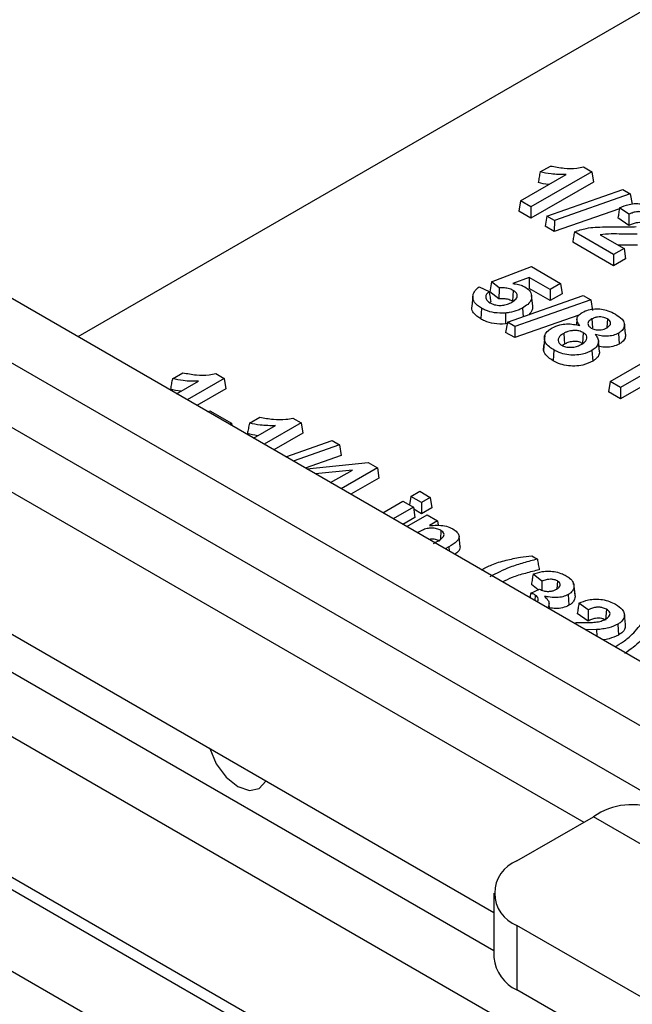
# Model space of a CAD drawing. Header units: inches. Extents: x 0.3 to 33.8, y 0.2 to 21.7.
# Tile 169 of 192: x 30.1794 to 30.2764, y 18.7368 to 18.8927. Entities that reach past the tile are written whole.
import ezdxf

# ---------------------------------------------------------------- set-up
doc = ezdxf.new("R2010")
doc.units = ezdxf.units.IN
doc.header["$MEASUREMENT"] = 0
doc.linetypes.add('CENTERX2', pattern=[0.7999999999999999, 0.5, -0.1, 0.1, -0.1])

msp = doc.modelspace()

# ---------------------------------------------------------------- linework, layer by layer
at = {"color": 7, "linetype": 'Continuous', "lineweight": 25}
for p, q in [((29.91899483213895, 18.97777016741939), (30.53214549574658, 18.62380582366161)), ((29.91015599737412, 18.97266761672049), (30.26874563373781, 18.76565822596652)), ((30.2858678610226, 18.89863192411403), (30.18865360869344, 18.84251133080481)), ((30.74427753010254, 18.52175646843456), (30.10788142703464, 18.88914011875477)), ((30.27594831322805, 18.69852369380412), (29.94878240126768, 18.8873925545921)), ((30.73543869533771, 18.51665391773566), (30.09904259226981, 18.88403756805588)), ((29.94321463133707, 18.87774889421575), (30.52657772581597, 18.54098054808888)), ((30.25870750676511, 18.86404118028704), (30.26593353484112, 18.8682126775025)), ((30.27001584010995, 18.86865702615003), (30.26036380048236, 18.86308502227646)), ((30.26181080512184, 18.86861683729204), (30.26344790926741, 18.86956191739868)), ((30.26869817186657, 18.86941769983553), (30.27001584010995, 18.86865702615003)), ((30.27001584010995, 18.86865702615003), (30.27026329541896, 18.86702394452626)), ((30.27026329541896, 18.86702394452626), (30.26036380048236, 18.8613090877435)), ((30.26288988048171, 18.86162674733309), (30.27489499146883, 18.86584035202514)), ((30.27607408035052, 18.86515967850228), (30.26407090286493, 18.86094495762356)), ((30.27489499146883, 18.86584035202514), (30.27607408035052, 18.86515967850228)), ((30.27607408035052, 18.86515967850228), (30.27635529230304, 18.86350710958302)), ((30.25870750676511, 18.86404118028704), (30.25846005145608, 18.86240809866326)), ((30.26036380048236, 18.86308502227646), (30.25870750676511, 18.86404118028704)), ((30.26036380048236, 18.8613090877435), (30.25846005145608, 18.86240809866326)), ((30.26036380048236, 18.86308502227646), (30.26036380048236, 18.8613090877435)), ((30.27435524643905, 18.86280482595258), (30.26404438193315, 18.85918433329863)), ((30.27586899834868, 18.86191399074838), (30.2743792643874, 18.86296069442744)), ((30.26288988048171, 18.86162674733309), (30.26260863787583, 18.86001317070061)), ((30.26407090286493, 18.86094495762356), (30.26288988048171, 18.86162674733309)), ((30.26407090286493, 18.86094495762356), (30.26404438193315, 18.85918433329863)), ((30.27584762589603, 18.86013680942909), (30.27413028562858, 18.86134343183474)), ((30.26404438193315, 18.85918433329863), (30.26260863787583, 18.86001317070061)), ((30.27343621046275, 18.85553848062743), (30.26722913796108, 18.85912174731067)), ((30.27343621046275, 18.85376254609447), (30.26696346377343, 18.85749918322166)), ((30.27131695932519, 18.85867421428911), (30.27509250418, 18.856494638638)), ((30.27509250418, 18.856494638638), (30.27343621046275, 18.85553848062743)), ((30.27509250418, 18.856494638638), (30.27533995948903, 18.85486155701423)), ((30.27343621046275, 18.85553848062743), (30.27343621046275, 18.85376254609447)), ((30.27533995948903, 18.85486155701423), (30.27343621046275, 18.85376254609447)), ((30.25408712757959, 18.85123485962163), (30.26043131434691, 18.85363331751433)), ((30.26043131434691, 18.85363331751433), (30.26502983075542, 18.85097865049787)), ((30.25408712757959, 18.85123485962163), (30.2538349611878, 18.84962719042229)), ((30.25534279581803, 18.85027204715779), (30.25408712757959, 18.85123485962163)), ((30.26009994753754, 18.85191229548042), (30.25749166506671, 18.85094957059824)), ((30.26009994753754, 18.85191229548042), (30.26007568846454, 18.85015036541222)), ((30.26337353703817, 18.8500224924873), (30.26009994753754, 18.85191229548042)), ((30.25215102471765, 18.85041958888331), (30.25374126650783, 18.84971251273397)), ((30.2552607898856, 18.84853390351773), (30.2538349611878, 18.84962719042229)), ((30.25753306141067, 18.84987733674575), (30.25741043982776, 18.84817214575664)), ((30.26337353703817, 18.84824655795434), (30.26007568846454, 18.85015036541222)), ((30.26502983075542, 18.85097865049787), (30.26337353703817, 18.8500224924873)), ((30.26337353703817, 18.8500224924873), (30.26337353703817, 18.84824655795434)), ((30.26502983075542, 18.85097865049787), (30.26527728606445, 18.8493455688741)), ((30.25116440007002, 18.84895939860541), (30.25098984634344, 18.84733253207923)), ((30.25398170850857, 18.84810002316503), (30.25382748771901, 18.84792563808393)), ((30.25663470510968, 18.84482758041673), (30.26863981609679, 18.84904118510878)), ((30.26981890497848, 18.84836051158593), (30.25781572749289, 18.84414579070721)), ((30.26063481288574, 18.84741759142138), (30.26045992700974, 18.84904507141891)), ((30.26527728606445, 18.8493455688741), (30.26337353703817, 18.84824655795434)), ((30.26863981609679, 18.84904118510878), (30.26981890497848, 18.84836051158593)), ((30.26981890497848, 18.84836051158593), (30.270100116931, 18.84670794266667)), ((30.25252247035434, 18.84705502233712), (30.25239921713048, 18.84535020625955)), ((30.25902594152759, 18.84707312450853), (30.25912541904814, 18.84570178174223)), ((30.25630610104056, 18.8462843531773), (30.25632966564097, 18.84455113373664)), ((30.25663470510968, 18.84482758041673), (30.2563534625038, 18.84321400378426)), ((30.25781572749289, 18.84414579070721), (30.25663470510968, 18.84482758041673)), ((30.26792966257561, 18.8459458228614), (30.25778920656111, 18.84238516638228)), ((30.26764583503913, 18.84536695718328), (30.26754209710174, 18.84440061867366)), ((30.26998634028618, 18.84534105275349), (30.27008904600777, 18.84392565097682)), ((30.27245697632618, 18.84536501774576), (30.27235635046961, 18.84398089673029)), ((30.25676302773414, 18.84460256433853), (30.25632966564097, 18.84455113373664)), ((30.25781572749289, 18.84414579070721), (30.25778920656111, 18.84238516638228)), ((30.27532527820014, 18.84293266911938), (30.27515094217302, 18.84455712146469)), ((30.25778920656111, 18.84238516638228), (30.2563534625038, 18.84321400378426)), ((30.26251822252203, 18.84207093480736), (30.26234432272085, 18.84042640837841)), ((30.26255670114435, 18.84273820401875), (30.26238491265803, 18.84112407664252)), ((30.2655434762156, 18.84306926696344), (30.26566596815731, 18.84136400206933)), ((30.26863284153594, 18.84317649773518), (30.2685096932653, 18.84147161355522)), ((30.2712192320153, 18.84013749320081), (30.27104425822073, 18.84176983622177)), ((30.27419734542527, 18.84308287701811), (30.27432009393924, 18.84137773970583)), ((30.26234432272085, 18.84042640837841), (30.2623856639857, 18.84112406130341)), ((30.26399501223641, 18.84043207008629), (30.26387128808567, 18.83872752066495)), ((30.26566596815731, 18.84136400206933), (30.26536938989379, 18.84113412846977)), ((30.27001296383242, 18.84037417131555), (30.27013581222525, 18.83866913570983)), ((30.27288590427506, 18.83544596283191), (30.27987269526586, 18.83947935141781)), ((30.28152898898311, 18.83852319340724), (30.2745421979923, 18.83448980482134)), ((30.20359687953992, 18.83588986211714), (30.2052339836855, 18.83683494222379)), ((30.20427164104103, 18.83349523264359), (30.20771960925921, 18.83548570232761)), ((30.21180191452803, 18.83593005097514), (30.20592793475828, 18.83253907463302)), ((30.21048424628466, 18.83669072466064), (30.21180191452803, 18.83593005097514)), ((30.21180191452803, 18.83593005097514), (30.21204936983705, 18.83429696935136)), ((30.27288590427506, 18.83544596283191), (30.27263844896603, 18.83381288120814)), ((30.2745421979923, 18.83448980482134), (30.27288590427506, 18.83544596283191)), ((30.28177644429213, 18.83689011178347), (30.2745421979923, 18.83271387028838)), ((30.11028002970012, 18.83464277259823), (30.25448045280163, 18.7513976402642)), ((30.21204936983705, 18.83429696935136), (30.20746610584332, 18.83165110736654)), ((30.2745421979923, 18.83448980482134), (30.2745421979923, 18.83271387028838)), ((30.2745421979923, 18.83271387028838), (30.27263844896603, 18.83381288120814)), ((30.20922138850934, 18.83063780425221), (30.20951103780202, 18.8308050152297)), ((30.20951103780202, 18.8308050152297), (30.21294416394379, 18.82882311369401)), ((30.21578087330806, 18.82885619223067), (30.21741797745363, 18.82980127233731)), ((30.2226682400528, 18.82965705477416), (30.22398590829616, 18.82889638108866)), ((30.21294416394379, 18.82882311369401), (30.2126545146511, 18.82865590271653)), ((30.21294416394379, 18.82882311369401), (30.21299969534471, 18.82845663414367)), ((30.21645563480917, 18.82646156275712), (30.21990360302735, 18.82845203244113)), ((30.22398590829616, 18.82889638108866), (30.21811192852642, 18.82550540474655)), ((30.22398590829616, 18.82889638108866), (30.22423336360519, 18.82726329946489)), ((30.11217785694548, 18.82750311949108), (30.25448045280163, 18.74535357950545)), ((30.22423336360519, 18.82726329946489), (30.21965009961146, 18.82461743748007)), ((30.2215590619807, 18.82351541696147), (30.22886505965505, 18.82607970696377)), ((30.23004414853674, 18.82539903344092), (30.22273932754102, 18.8228340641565)), ((30.22886505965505, 18.82607970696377), (30.23004414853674, 18.82539903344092)), ((30.23004414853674, 18.82539903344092), (30.23032536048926, 18.82374646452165)), ((30.23032536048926, 18.82374646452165), (30.22462566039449, 18.82174510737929)), ((30.22488750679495, 18.82159394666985), (30.23457995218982, 18.82263403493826)), ((30.2321131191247, 18.82143309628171), (30.22625499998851, 18.82080450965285)), ((30.22863962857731, 18.81942789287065), (30.2321131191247, 18.82143309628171)), ((30.23604298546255, 18.82178944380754), (30.23029592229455, 18.81847173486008)), ((30.23457995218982, 18.82263403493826), (30.23604298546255, 18.82178944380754)), ((30.23604298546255, 18.82178944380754), (30.23629044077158, 18.82015636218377)), ((30.23629044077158, 18.82015636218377), (30.2318340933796, 18.8175837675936)), ((30.27581928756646, 18.72282983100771), (30.11028002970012, 18.81839361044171)), ((30.24136072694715, 18.81724686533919), (30.2411575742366, 18.81590615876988)), ((30.24136072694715, 18.81724686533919), (30.2427631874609, 18.81805648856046)), ((30.2430170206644, 18.81629070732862), (30.24136072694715, 18.81724686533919)), ((30.2427631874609, 18.81805648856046), (30.24441948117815, 18.81710033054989)), ((30.24441948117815, 18.81710033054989), (30.2430170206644, 18.81629070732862)), ((30.24441948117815, 18.81710033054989), (30.24466693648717, 18.81546724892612)), ((30.23688920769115, 18.81466551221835), (30.24009793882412, 18.8165178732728)), ((30.24175423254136, 18.81556171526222), (30.2385455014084, 18.81370935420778)), ((30.24009793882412, 18.8165178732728), (30.24175423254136, 18.81556171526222)), ((30.24175423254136, 18.81556171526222), (30.24200168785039, 18.81392863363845)), ((30.2430170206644, 18.81451477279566), (30.24180702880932, 18.81521328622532)), ((30.2430170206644, 18.81629070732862), (30.2430170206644, 18.81451477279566)), ((30.24466693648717, 18.81546724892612), (30.2430170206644, 18.81451477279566)), ((30.24200168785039, 18.81392863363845), (30.24008367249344, 18.81282138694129)), ((30.2406967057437, 18.81246749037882), (30.24390543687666, 18.81431985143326)), ((30.24390543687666, 18.81431985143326), (30.24556173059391, 18.8133636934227)), ((30.24556173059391, 18.8133636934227), (30.24428743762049, 18.81262805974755)), ((30.24556173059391, 18.8133636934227), (30.24566607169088, 18.81267509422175)), ((30.24611272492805, 18.81186610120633), (30.24601347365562, 18.81049117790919)), ((30.24915507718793, 18.80927426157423), (30.24898042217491, 18.81090451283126)), ((30.24736658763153, 18.80927689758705), (30.24679508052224, 18.80894697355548)), ((30.24736658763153, 18.80927689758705), (30.24741680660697, 18.80858805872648)), ((30.26047212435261, 18.80783333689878), (30.26136747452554, 18.80731646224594)), ((30.2620906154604, 18.8038341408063), (30.26068809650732, 18.80492955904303)), ((30.26151139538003, 18.80248350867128), (30.26043632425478, 18.80332317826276)), ((30.26453406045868, 18.80386934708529), (30.26444100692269, 18.80258656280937)), ((30.26710739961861, 18.8033004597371), (30.26708295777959, 18.80353083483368)), ((30.26716446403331, 18.80298712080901), (30.26733939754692, 18.8013506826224)), ((30.26032499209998, 18.80194113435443), (30.26171112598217, 18.80257481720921)), ((30.26103271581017, 18.80164108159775), (30.26096771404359, 18.80076528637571)), ((30.266246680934, 18.80171282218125), (30.26636967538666, 18.80000782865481)), ((30.26723565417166, 18.80191793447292), (30.26733939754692, 18.8013506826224)), ((30.26331650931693, 18.79940935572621), (30.26322127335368, 18.80029718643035)), ((30.26943704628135, 18.79929391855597), (30.26794731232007, 18.80034062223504)), ((30.2694156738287, 18.79751673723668), (30.26769833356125, 18.79872335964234)), ((30.27230015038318, 18.79938607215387), (30.27217610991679, 18.79768158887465)), ((30.27531346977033, 18.7969510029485), (30.27513883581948, 18.79857774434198)), ((30.27408716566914, 18.79700731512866), (30.27421074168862, 18.79530268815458)), ((30.2707461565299, 18.79615678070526), (30.26895836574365, 18.79615238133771)), ((30.2707461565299, 18.79615678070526), (30.27075938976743, 18.79511267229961)), ((30.25814161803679, 18.75953665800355), (30.27025151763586, 18.76652755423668)), ((30.85361461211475, 18.42975920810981), (30.27025151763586, 18.76652755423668)), ((30.25448045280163, 18.75443410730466), (30.25448045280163, 18.74422734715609)), ((30.82382704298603, 18.42276831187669), (30.25814161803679, 18.74933155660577)), ((30.25814161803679, 18.74933155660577), (30.25814161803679, 18.7391247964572)), ((30.82382704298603, 18.41256155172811), (30.25814161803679, 18.7391247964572))]:
    msp.add_line(p, q, dxfattribs=at)
at = {"color": 7, "linetype": 'CENTERX2'}
msp.add_line((30.54098433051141, 18.54747052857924), (29.95762123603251, 18.88423887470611), dxfattribs=at)
at = {"color": 7, "linetype": 'Continuous', "lineweight": 25, "flags": 128}
msp.add_lwpolyline([(30.20948942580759, 18.77737040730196), (30.20950513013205, 18.77731702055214), (30.21054744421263, 18.77491395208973), (30.21210737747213, 18.77280979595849), (30.21394744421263, 18.77132489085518), (30.21578751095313, 18.77068530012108), (30.21734744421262, 18.77098839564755), (30.21838975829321, 18.77218803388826), (30.21840546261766, 18.772223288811)], dxfattribs=at)
at = {"color": 7, "linetype": 'Continuous', "lineweight": 25}
for centre, radius, start, end in [((30.27621947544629, 18.75819699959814), 0.0102476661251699, 65.69288095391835, 125.6175774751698), ((30.26007820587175, 18.75443410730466), 0.005457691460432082, 110.7834207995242, 249.2165792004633), ((30.26073616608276, 18.74485117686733), 0.00628674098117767, 185.6947992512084, 245.6253417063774)]:
    msp.add_arc(centre, radius, start, end, dxfattribs=at)
for points, knots in [([(30.26181080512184, 18.86861683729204), (30.26175989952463, 18.8683390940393), (30.2616580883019, 18.8677836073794), (30.26155672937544, 18.867228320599), (30.26150604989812, 18.86695067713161)], [0, 0, 0, 0, 0.4999998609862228, 1, 1, 1, 1]), ([(30.26593353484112, 18.8682126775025), (30.26553186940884, 18.8682095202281), (30.26472748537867, 18.86820319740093), (30.26332465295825, 18.86830228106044), (30.26237765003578, 18.86849905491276), (30.26181080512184, 18.86861683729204)], [0, 0, 0, 0, 0.28590962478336, 0.5725689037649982, 1, 1, 1, 1]), ([(30.26344790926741, 18.86956191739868), (30.26415902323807, 18.86942614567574), (30.26550259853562, 18.86916961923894), (30.26735150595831, 18.86913807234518), (30.26833935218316, 18.86934319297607), (30.26869817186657, 18.86941769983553)], [0, 0, 0, 0, 0.4172336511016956, 0.788319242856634, 1, 1, 1, 1]), ([(30.26317455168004, 18.86661995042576), (30.26315434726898, 18.86662198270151), (30.26257465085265, 18.8666802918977), (30.26203087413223, 18.86681788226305), (30.26150604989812, 18.86695067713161)], [0, 0, 0, 0, 0.03485343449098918, 1, 1, 1, 1]), ([(30.2743792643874, 18.86296069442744), (30.27486196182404, 18.86315675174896), (30.27565554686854, 18.86347908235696), (30.27699314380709, 18.86365491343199), (30.27815138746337, 18.86355594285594), (30.27925436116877, 18.86326894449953), (30.27986277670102, 18.86295397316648), (30.28017352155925, 18.86279310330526)], [0, 0, 0, 0, 0.2717156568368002, 0.4467176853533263, 0.6220911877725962, 0.8069851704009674, 0.9999999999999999, 0.9999999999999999, 0.9999999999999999, 0.9999999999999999]), ([(30.2743792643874, 18.86296069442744), (30.2743377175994, 18.86269119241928), (30.27425462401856, 18.8621521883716), (30.27417173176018, 18.86161301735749), (30.27413028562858, 18.86134343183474)], [0, 0, 0, 0, 0.4999999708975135, 1, 1, 1, 1]), ([(30.27873210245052, 18.86200614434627), (30.27854216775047, 18.86209955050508), (30.27821040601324, 18.86226270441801), (30.27759690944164, 18.862347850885), (30.2769702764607, 18.86231367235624), (30.27638532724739, 18.8621476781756), (30.27602779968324, 18.86198586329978), (30.27586899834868, 18.86191399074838)], [0, 0, 0, 0, 0.2303493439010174, 0.402354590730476, 0.5742820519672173, 0.810910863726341, 1, 1, 1, 1]), ([(30.27586899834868, 18.86191399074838), (30.27586630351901, 18.8616988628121), (30.27586124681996, 18.8612951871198), (30.27585420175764, 18.86070274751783), (30.27584981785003, 18.8603254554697), (30.27584762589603, 18.86013680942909)], [0, 0, 0, 0, 0.3632546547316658, 0.6816272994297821, 1, 1, 1, 1]), ([(30.27844162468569, 18.8603670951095), (30.2783006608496, 18.86043380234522), (30.27803091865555, 18.86056145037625), (30.27751331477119, 18.86061367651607), (30.27693721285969, 18.86056669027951), (30.27637215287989, 18.86038949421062), (30.27601499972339, 18.86021743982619), (30.27584762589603, 18.86013680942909)], [0, 0, 0, 0, 0.1844477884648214, 0.35295117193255, 0.521391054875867, 0.7757079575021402, 1, 1, 1, 1]), ([(30.26722913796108, 18.85912174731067), (30.26718479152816, 18.85885136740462), (30.26709609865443, 18.85831060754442), (30.26700767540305, 18.85776965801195), (30.26696346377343, 18.85749918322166)], [0, 0, 0, 0, 0.4999999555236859, 1, 1, 1, 1]), ([(30.26722913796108, 18.85912174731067), (30.26784067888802, 18.85933810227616), (30.26929864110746, 18.85985390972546), (30.27166375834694, 18.85992756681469), (30.27324268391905, 18.85991851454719), (30.27384527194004, 18.85991505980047)], [0, 0, 0, 0, 0.3088018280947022, 0.7362081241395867, 1, 1, 1, 1]), ([(30.27384527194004, 18.85991505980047), (30.27424665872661, 18.8599117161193), (30.27497259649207, 18.85990566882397), (30.27602610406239, 18.85990343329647), (30.27667344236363, 18.85994456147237), (30.27699779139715, 18.85996516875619)], [0, 0, 0, 0, 0.3815989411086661, 0.6901499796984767, 1, 1, 1, 1]), ([(30.27717810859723, 18.85877685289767), (30.27637052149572, 18.85876303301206), (30.27499215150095, 18.8587394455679), (30.27302962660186, 18.85885284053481), (30.27189087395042, 18.85873407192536), (30.27131695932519, 18.85867421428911)], [0, 0, 0, 0, 0.4123866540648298, 0.7038514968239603, 0.9999999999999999, 0.9999999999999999, 0.9999999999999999, 0.9999999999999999]), ([(30.27720008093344, 18.85704355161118), (30.27639199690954, 18.85703304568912), (30.27536812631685, 18.85701973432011), (30.27434535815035, 18.85704505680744), (30.27412980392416, 18.85705039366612)], [0, 0, 0, 0, 0.7892442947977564, 1, 1, 1, 1]), ([(30.25252247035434, 18.84705502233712), (30.25210383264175, 18.84734310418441), (30.2513998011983, 18.84782757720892), (30.25108773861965, 18.84870837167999), (30.25125277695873, 18.84948586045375), (30.25169858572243, 18.85005291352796), (30.25206052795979, 18.85034624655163), (30.25215102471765, 18.85041958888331)], [0, 0, 0, 0, 0.2997070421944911, 0.5040233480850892, 0.7079284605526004, 0.9269730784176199, 1, 1, 1, 1]), ([(30.25374126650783, 18.84971251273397), (30.25358877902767, 18.84956949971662), (30.25328969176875, 18.8492889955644), (30.2531689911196, 18.84879748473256), (30.25330761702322, 18.84830238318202), (30.25366312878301, 18.84804313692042), (30.25384384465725, 18.84791135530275)], [0, 0, 0, 0, 0.2551133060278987, 0.5003764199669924, 0.7460283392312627, 0.9999999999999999, 0.9999999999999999, 0.9999999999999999, 0.9999999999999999]), ([(30.25374126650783, 18.84971251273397), (30.25377525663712, 18.84948400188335), (30.25385519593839, 18.84894658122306), (30.25393553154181, 18.84840901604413), (30.25398170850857, 18.84810002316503)], [0, 0, 0, 0, 0.4251992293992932, 1, 1, 1, 1]), ([(30.25534279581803, 18.85027204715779), (30.25532909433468, 18.84998238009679), (30.25530169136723, 18.84940304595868), (30.25527442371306, 18.84882361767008), (30.2552607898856, 18.84853390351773)], [0, 0, 0, 0, 0.4999999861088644, 1, 1, 1, 1]), ([(30.25753306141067, 18.84987733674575), (30.25728797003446, 18.84998825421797), (30.25681697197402, 18.85020140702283), (30.25601813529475, 18.85029006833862), (30.2555391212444, 18.85027728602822), (30.25534279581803, 18.85027204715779)], [0, 0, 0, 0, 0.3903420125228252, 0.7501297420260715, 1, 1, 1, 1]), ([(30.25732729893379, 18.84800475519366), (30.25756501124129, 18.84815925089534), (30.25795031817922, 18.84840967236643), (30.25821616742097, 18.84885458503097), (30.25818801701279, 18.84924013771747), (30.25795888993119, 18.84959925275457), (30.25767426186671, 18.84978512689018), (30.25753306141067, 18.84987733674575)], [0, 0, 0, 0, 0.289909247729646, 0.4699127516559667, 0.6509418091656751, 0.8268365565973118, 0.9999999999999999, 0.9999999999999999, 0.9999999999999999, 0.9999999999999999]), ([(30.25749166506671, 18.85094957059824), (30.25763970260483, 18.85092693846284), (30.25793588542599, 18.85088165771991), (30.25837855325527, 18.85080857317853), (30.25888793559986, 18.85067098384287), (30.25919771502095, 18.85051888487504), (30.25938986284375, 18.85042454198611)], [0, 0, 0, 0, 0.2154249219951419, 0.4310066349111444, 0.647068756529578, 1, 1, 1, 1]), ([(30.25938986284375, 18.85042454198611), (30.25965440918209, 18.85024415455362), (30.26021992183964, 18.84985854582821), (30.26051678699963, 18.84912174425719), (30.26042110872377, 18.84835498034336), (30.25991677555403, 18.84764647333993), (30.25931591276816, 18.84725975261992), (30.25902594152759, 18.84707312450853)], [0, 0, 0, 0, 0.1875883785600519, 0.4010019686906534, 0.5850437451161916, 0.7997456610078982, 1, 1, 1, 1]), ([(30.25384384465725, 18.84791135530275), (30.25408323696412, 18.84779662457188), (30.25455464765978, 18.847570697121), (30.25543394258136, 18.84746490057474), (30.25628924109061, 18.8475513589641), (30.25689786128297, 18.84777107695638), (30.25722037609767, 18.84794657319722), (30.25732729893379, 18.84800475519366)], [0, 0, 0, 0, 0.2352466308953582, 0.4632470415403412, 0.6605279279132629, 0.8874553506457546, 1, 1, 1, 1]), ([(30.25741043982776, 18.84817214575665), (30.2571620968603, 18.84828222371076), (30.25670329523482, 18.84848558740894), (30.25591955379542, 18.8485586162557), (30.25546001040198, 18.84854137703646), (30.2552607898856, 18.84853390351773)], [0, 0, 0, 0, 0.4006423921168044, 0.7401674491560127, 1, 1, 1, 1]), ([(30.25239921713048, 18.84535020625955), (30.25197388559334, 18.84564987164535), (30.25125795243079, 18.84615427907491), (30.25092270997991, 18.84689932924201), (30.25101431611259, 18.8472445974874), (30.25103679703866, 18.84732932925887)], [0, 0, 0, 0, 0.5248138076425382, 0.8833852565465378, 1, 1, 1, 1]), ([(30.25630610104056, 18.8462843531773), (30.25572625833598, 18.8462719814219), (30.25460428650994, 18.84624804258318), (30.25332068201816, 18.84662913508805), (30.25272539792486, 18.84694674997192), (30.25252247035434, 18.84705502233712)], [0, 0, 0, 0, 0.413475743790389, 0.8000585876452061, 1, 1, 1, 1]), ([(30.25902594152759, 18.84707312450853), (30.25879417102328, 18.84695230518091), (30.258184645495, 18.84663456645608), (30.2572202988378, 18.84637913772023), (30.25651314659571, 18.84630581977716), (30.25630610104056, 18.8462843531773)], [0, 0, 0, 0, 0.3026051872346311, 0.7958113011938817, 1, 1, 1, 1]), ([(30.26061918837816, 18.84741815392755), (30.26062119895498, 18.8471989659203), (30.26062572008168, 18.84670608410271), (30.26024093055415, 18.84626387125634), (30.26002725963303, 18.84601831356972)], [0, 0, 0, 0, 0.4447070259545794, 1, 1, 1, 1]), ([(30.26808956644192, 18.84428743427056), (30.26795862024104, 18.84446485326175), (30.26769495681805, 18.84482209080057), (30.26758388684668, 18.84540508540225), (30.26786882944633, 18.84596123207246), (30.26827870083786, 18.84624451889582), (30.2684797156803, 18.84638345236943)], [0, 0, 0, 0, 0.2551791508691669, 0.5138095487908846, 0.7615557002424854, 1, 1, 1, 1]), ([(30.2684797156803, 18.84638345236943), (30.26879463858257, 18.84653611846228), (30.26937807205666, 18.84681895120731), (30.27047680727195, 18.84696947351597), (30.27153896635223, 18.84692500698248), (30.27268515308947, 18.84664795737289), (30.27333745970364, 18.84630785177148), (30.27372041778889, 18.84610818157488)], [0, 0, 0, 0, 0.2059742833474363, 0.3815927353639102, 0.5567470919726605, 0.7397737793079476, 1, 1, 1, 1]), ([(30.25632966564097, 18.84455113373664), (30.25572065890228, 18.84453878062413), (30.25454870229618, 18.84451500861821), (30.25321822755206, 18.8449130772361), (30.2526051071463, 18.84524031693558), (30.25239921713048, 18.84535020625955)], [0, 0, 0, 0, 0.4181083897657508, 0.8045968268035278, 0.9999999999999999, 0.9999999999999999, 0.9999999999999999, 0.9999999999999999]), ([(30.26998634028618, 18.84534105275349), (30.2697927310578, 18.8452086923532), (30.26948624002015, 18.84499916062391), (30.2693484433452, 18.84462865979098), (30.2694182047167, 18.84433144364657), (30.26963070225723, 18.8440895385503), (30.26982462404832, 18.84396593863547), (30.26990671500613, 18.84391361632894)], [0, 0, 0, 0, 0.3178269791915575, 0.5031326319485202, 0.6890207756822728, 0.8683562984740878, 0.9999999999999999, 0.9999999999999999, 0.9999999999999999, 0.9999999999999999]), ([(30.27245697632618, 18.84536501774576), (30.27228033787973, 18.84545198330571), (30.27197035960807, 18.84560459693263), (30.2713967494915, 18.84568710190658), (30.27086840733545, 18.84566239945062), (30.27037494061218, 18.84554414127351), (30.27011438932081, 18.84540797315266), (30.26998634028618, 18.84534105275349)], [0, 0, 0, 0, 0.2477683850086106, 0.4348023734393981, 0.6216978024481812, 0.8140817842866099, 1, 1, 1, 1]), ([(30.27239746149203, 18.84395599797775), (30.27257382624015, 18.84407709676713), (30.27286803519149, 18.84427911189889), (30.27300254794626, 18.84464455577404), (30.27293934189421, 18.84495274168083), (30.2727240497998, 18.84519554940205), (30.27253382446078, 18.84531625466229), (30.27245697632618, 18.84536501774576)], [0, 0, 0, 0, 0.2954745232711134, 0.4929060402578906, 0.6903937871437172, 0.8749238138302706, 1, 1, 1, 1]), ([(30.27372041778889, 18.84610818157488), (30.27411295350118, 18.84585366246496), (30.27476952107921, 18.84542794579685), (30.27520199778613, 18.84465758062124), (30.27516039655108, 18.84397742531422), (30.27475249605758, 18.84343781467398), (30.27435109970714, 18.84318118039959), (30.27419734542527, 18.84308287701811)], [0, 0, 0, 0, 0.2966551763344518, 0.4961947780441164, 0.6963552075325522, 0.8836893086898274, 1, 1, 1, 1]), ([(30.26251822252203, 18.84207093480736), (30.26250641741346, 18.84230659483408), (30.26248111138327, 18.84281176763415), (30.26297979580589, 18.84345791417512), (30.26349773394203, 18.84378805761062), (30.26370458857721, 18.8439199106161)], [0, 0, 0, 0, 0.3443383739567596, 0.7381412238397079, 1, 1, 1, 1]), ([(30.26370458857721, 18.8439199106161), (30.26409545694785, 18.84410265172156), (30.26477562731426, 18.84442064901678), (30.26600784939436, 18.84459462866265), (30.26710315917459, 18.84452009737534), (30.2677674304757, 18.84436341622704), (30.26808956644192, 18.84428743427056)], [0, 0, 0, 0, 0.3144142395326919, 0.5471285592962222, 0.7803816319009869, 1, 1, 1, 1]), ([(30.26863284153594, 18.84317649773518), (30.26841819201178, 18.84328149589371), (30.26805954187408, 18.84345693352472), (30.26740681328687, 18.84353856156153), (30.26672499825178, 18.84348914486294), (30.26606677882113, 18.843336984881), (30.2656879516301, 18.84314317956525), (30.2655434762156, 18.84306926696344)], [0, 0, 0, 0, 0.2403220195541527, 0.4015453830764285, 0.5620524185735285, 0.8329775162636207, 1, 1, 1, 1]), ([(30.26990671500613, 18.84391361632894), (30.27008061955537, 18.84382845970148), (30.27038689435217, 18.84367848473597), (30.27095202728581, 18.84359298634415), (30.27147099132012, 18.84361651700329), (30.27197805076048, 18.8437372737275), (30.27225126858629, 18.84387975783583), (30.27239746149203, 18.84395599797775)], [0, 0, 0, 0, 0.2410798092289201, 0.4245815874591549, 0.6082628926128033, 0.7903900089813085, 1, 1, 1, 1]), ([(30.26399501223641, 18.84043207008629), (30.26374641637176, 18.84058936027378), (30.26314568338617, 18.84096945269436), (30.2626601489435, 18.84155171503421), (30.26254847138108, 18.84196027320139), (30.26251822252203, 18.84207093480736)], [0, 0, 0, 0, 0.3398236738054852, 0.8211853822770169, 1, 1, 1, 1]), ([(30.2655434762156, 18.84306926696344), (30.26530187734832, 18.84291085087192), (30.26489494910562, 18.84264402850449), (30.26462824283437, 18.84216120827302), (30.26465737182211, 18.84173219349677), (30.26490806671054, 18.84139786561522), (30.26515327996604, 18.84124140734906), (30.26524114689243, 18.84118534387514)], [0, 0, 0, 0, 0.2959696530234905, 0.4985056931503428, 0.7015590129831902, 0.8930600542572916, 1, 1, 1, 1]), ([(30.2685096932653, 18.84147161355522), (30.26833647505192, 18.84155829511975), (30.26803562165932, 18.84170884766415), (30.26748043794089, 18.84180011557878), (30.26685743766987, 18.84177119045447), (30.26621196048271, 18.84163534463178), (30.26583020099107, 18.84144562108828), (30.26566596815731, 18.84136400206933)], [0, 0, 0, 0, 0.2134827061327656, 0.370786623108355, 0.5277631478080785, 0.7968438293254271, 1, 1, 1, 1]), ([(30.26843340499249, 18.841374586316), (30.26867358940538, 18.84153839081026), (30.26907207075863, 18.84181015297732), (30.2692597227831, 18.84230079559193), (30.26918294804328, 18.84271277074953), (30.2689122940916, 18.84300378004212), (30.26869673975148, 18.84313700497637), (30.26863284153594, 18.84317649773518)], [0, 0, 0, 0, 0.3141783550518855, 0.5212420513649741, 0.7286253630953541, 0.9195546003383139, 1, 1, 1, 1]), ([(30.27054786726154, 18.84286222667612), (30.27070600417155, 18.84264779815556), (30.27102459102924, 18.84221580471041), (30.27109081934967, 18.84151436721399), (30.27073819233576, 18.84086242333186), (30.27025082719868, 18.84053431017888), (30.27001296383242, 18.84037417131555)], [0, 0, 0, 0, 0.2587610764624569, 0.5213070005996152, 0.766369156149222, 1, 1, 1, 1]), ([(30.27419734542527, 18.84308287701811), (30.27393165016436, 18.84295626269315), (30.27339763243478, 18.84270178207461), (30.27239735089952, 18.84258316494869), (30.27142649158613, 18.84265206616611), (30.27084803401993, 18.84279042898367), (30.27054786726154, 18.84286222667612)], [0, 0, 0, 0, 0.2602233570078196, 0.5230198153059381, 0.7524907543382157, 1, 1, 1, 1]), ([(30.2752995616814, 18.84293329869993), (30.27531097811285, 18.84272489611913), (30.27533477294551, 18.84229053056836), (30.27490171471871, 18.84175215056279), (30.27448149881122, 18.84148164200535), (30.27432009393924, 18.84137773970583)], [0, 0, 0, 0, 0.3622596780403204, 0.7550440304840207, 0.9999999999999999, 0.9999999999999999, 0.9999999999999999, 0.9999999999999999]), ([(30.26387128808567, 18.83872752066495), (30.26361331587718, 18.83889099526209), (30.26299010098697, 18.83928592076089), (30.26249027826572, 18.83989008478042), (30.26237522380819, 18.84031286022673), (30.26234432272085, 18.84042640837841)], [0, 0, 0, 0, 0.3406329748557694, 0.8229085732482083, 0.9999999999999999, 0.9999999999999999, 0.9999999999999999, 0.9999999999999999]), ([(30.27001296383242, 18.84037417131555), (30.26954399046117, 18.84014783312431), (30.2687445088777, 18.83976198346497), (30.26728665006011, 18.83958514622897), (30.26599389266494, 18.83966644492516), (30.26486185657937, 18.83997643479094), (30.26426682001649, 18.84028920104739), (30.26399501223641, 18.84043207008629)], [0, 0, 0, 0, 0.2671518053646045, 0.4554266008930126, 0.6433831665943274, 0.8371003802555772, 1, 1, 1, 1]), ([(30.26524114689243, 18.84118534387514), (30.26543395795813, 18.84109353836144), (30.26581302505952, 18.84091304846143), (30.26651778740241, 18.84083488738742), (30.26723986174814, 18.84089033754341), (30.26789013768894, 18.84108431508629), (30.26826324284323, 18.84128366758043), (30.26843340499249, 18.841374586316)], [0, 0, 0, 0, 0.2056169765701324, 0.4042435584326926, 0.5764793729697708, 0.8068448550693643, 1, 1, 1, 1]), ([(30.27120162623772, 18.84013882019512), (30.2711793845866, 18.839934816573), (30.27113241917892, 18.83950404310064), (30.27067130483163, 18.83900697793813), (30.27027190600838, 18.83875499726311), (30.27013581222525, 18.83866913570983)], [0, 0, 0, 0, 0.3722806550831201, 0.7861067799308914, 1, 1, 1, 1]), ([(30.27432009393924, 18.84137773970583), (30.27399809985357, 18.84122854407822), (30.27338429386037, 18.84094413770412), (30.27225908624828, 18.84084837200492), (30.27151863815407, 18.84091124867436), (30.27117121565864, 18.84098605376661), (30.27112725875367, 18.84099551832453)], [0, 0, 0, 0, 0.35466365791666, 0.6760828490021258, 0.9590170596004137, 0.9999999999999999, 0.9999999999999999, 0.9999999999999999, 0.9999999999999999]), ([(30.27013581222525, 18.83866913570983), (30.26964516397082, 18.83843322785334), (30.268807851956, 18.83803064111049), (30.2672812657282, 18.8378488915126), (30.2659292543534, 18.83793711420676), (30.2647586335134, 18.83826065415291), (30.26414624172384, 18.83858285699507), (30.26387128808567, 18.83872752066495)], [0, 0, 0, 0, 0.2682286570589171, 0.4577435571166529, 0.646979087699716, 0.8414995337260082, 1, 1, 1, 1]), ([(30.20359687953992, 18.83588986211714), (30.20354597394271, 18.83561211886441), (30.20344416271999, 18.83505663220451), (30.20334280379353, 18.83450134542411), (30.2032921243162, 18.83422370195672)], [0, 0, 0, 0, 0.4999998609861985, 1, 1, 1, 1]), ([(30.20771960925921, 18.83548570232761), (30.20731794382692, 18.8354825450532), (30.20651355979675, 18.83547622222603), (30.20511072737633, 18.83557530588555), (30.20416372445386, 18.83577207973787), (30.20359687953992, 18.83588986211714)], [0, 0, 0, 0, 0.2859096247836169, 0.572568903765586, 1, 1, 1, 1]), ([(30.2052339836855, 18.83683494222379), (30.20594509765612, 18.83669917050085), (30.20728867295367, 18.83644264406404), (30.20913758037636, 18.83641109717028), (30.21012542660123, 18.83661621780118), (30.21048424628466, 18.83669072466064)], [0, 0, 0, 0, 0.4172336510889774, 0.7883192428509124, 1, 1, 1, 1]), ([(30.20496062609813, 18.83389297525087), (30.20494042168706, 18.83389500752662), (30.20436072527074, 18.8339533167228), (30.20381694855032, 18.83409090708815), (30.2032921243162, 18.83422370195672)], [0, 0, 0, 0, 0.03485343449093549, 0.9999999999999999, 0.9999999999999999, 0.9999999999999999, 0.9999999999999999]), ([(30.21741797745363, 18.82980127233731), (30.21812909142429, 18.82966550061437), (30.21947266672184, 18.82940897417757), (30.22132157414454, 18.82937742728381), (30.22230942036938, 18.82958254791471), (30.2226682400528, 18.82965705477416)], [0, 0, 0, 0, 0.4172336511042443, 0.7883192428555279, 1, 1, 1, 1]), ([(30.21578087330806, 18.82885619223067), (30.21572996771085, 18.82857844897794), (30.21562815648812, 18.82802296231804), (30.21552679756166, 18.82746767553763), (30.21547611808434, 18.82719003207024)], [0, 0, 0, 0, 0.4999998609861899, 1, 1, 1, 1]), ([(30.21990360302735, 18.82845203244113), (30.21950193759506, 18.82844887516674), (30.21869755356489, 18.82844255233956), (30.21729472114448, 18.82854163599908), (30.216347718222, 18.8287384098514), (30.21578087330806, 18.82885619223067)], [0, 0, 0, 0, 0.285909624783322, 0.5725689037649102, 1, 1, 1, 1]), ([(30.21714461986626, 18.8268593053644), (30.2171244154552, 18.82686133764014), (30.21654471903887, 18.82691964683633), (30.21600094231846, 18.82705723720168), (30.21547611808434, 18.82719003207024)], [0, 0, 0, 0, 0.03485343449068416, 1, 1, 1, 1]), ([(30.24611272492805, 18.81186610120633), (30.24588915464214, 18.81196910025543), (30.24545492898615, 18.81216914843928), (30.24464995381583, 18.81224536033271), (30.24385503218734, 18.81216765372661), (30.24309128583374, 18.81189529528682), (30.24263414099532, 18.81163596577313), (30.24238345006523, 18.81149375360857)], [0, 0, 0, 0, 0.1974994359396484, 0.3835899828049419, 0.5508136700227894, 0.753673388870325, 1, 1, 1, 1]), ([(30.24428743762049, 18.81262805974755), (30.2446862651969, 18.81265985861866), (30.24548942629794, 18.81272389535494), (30.24670825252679, 18.81262551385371), (30.24753995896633, 18.81235343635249), (30.2479202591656, 18.8121457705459), (30.24801175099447, 18.81209581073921)], [0, 0, 0, 0, 0.3014686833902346, 0.6070992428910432, 0.9054767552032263, 0.9999999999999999, 0.9999999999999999, 0.9999999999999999, 0.9999999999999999]), ([(30.24801175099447, 18.81209581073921), (30.24824076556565, 18.81193993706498), (30.24867374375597, 18.81164524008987), (30.24898287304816, 18.81113376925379), (30.24899207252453, 18.8106214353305), (30.24853405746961, 18.80994940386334), (30.2478396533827, 18.80954940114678), (30.24736658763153, 18.80927689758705)], [0, 0, 0, 0, 0.1865621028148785, 0.3527169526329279, 0.4857985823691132, 0.6496980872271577, 1, 1, 1, 1]), ([(30.24494930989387, 18.80979374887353), (30.24523613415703, 18.80996308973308), (30.24581231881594, 18.8103032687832), (30.24648123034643, 18.81076394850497), (30.2466285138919, 18.81120981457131), (30.24654201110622, 18.81151299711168), (30.24633210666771, 18.81173035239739), (30.24616458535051, 18.81183401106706), (30.24611272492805, 18.81186610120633)], [0, 0, 0, 0, 0.2893223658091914, 0.5812029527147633, 0.7044129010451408, 0.8280589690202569, 0.9467713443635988, 1, 1, 1, 1]), ([(30.24598964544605, 18.81016108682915), (30.24580380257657, 18.81024810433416), (30.24543041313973, 18.81042293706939), (30.24476836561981, 18.81051084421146), (30.24436443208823, 18.81046568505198), (30.24419677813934, 18.81044694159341)], [0, 0, 0, 0, 0.3669415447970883, 0.7372469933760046, 1, 1, 1, 1]), ([(30.24912617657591, 18.80927595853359), (30.2491160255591, 18.80912688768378), (30.2490924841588, 18.80878117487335), (30.24873127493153, 18.80837399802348), (30.24838871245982, 18.80816137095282), (30.2482765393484, 18.80809174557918)], [0, 0, 0, 0, 0.3376808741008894, 0.7831216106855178, 1, 1, 1, 1]), ([(30.25641796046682, 18.80714724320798), (30.25678987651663, 18.8072348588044), (30.25753390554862, 18.80741013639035), (30.25888369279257, 18.80765300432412), (30.25987517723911, 18.80776556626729), (30.26047212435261, 18.80783333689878)], [0, 0, 0, 0, 0.2845467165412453, 0.5692441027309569, 1, 1, 1, 1]), ([(30.25252474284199, 18.80563930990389), (30.25304895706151, 18.80591262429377), (30.25389380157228, 18.80635310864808), (30.25523744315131, 18.80683009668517), (30.25602314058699, 18.80704117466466), (30.25641796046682, 18.80714724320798)], [0, 0, 0, 0, 0.4485414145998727, 0.7228872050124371, 1, 1, 1, 1]), ([(30.26136747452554, 18.80731646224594), (30.26063487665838, 18.80712659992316), (30.25916908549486, 18.80674672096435), (30.25652223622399, 18.80591111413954), (30.25488106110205, 18.80505681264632), (30.25383971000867, 18.80451474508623)], [0, 0, 0, 0, 0.2674999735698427, 0.5352173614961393, 1, 1, 1, 1]), ([(30.26136747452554, 18.80731646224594), (30.26141846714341, 18.80703864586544), (30.26152045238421, 18.80648301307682), (30.26162265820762, 18.80592728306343), (30.26167376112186, 18.80564941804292)], [0, 0, 0, 0, 0.4999999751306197, 1, 1, 1, 1]), ([(30.26167376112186, 18.80564941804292), (30.26094166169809, 18.8054599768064), (30.25947692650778, 18.80508095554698), (30.25745678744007, 18.80449281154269), (30.25636391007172, 18.80394493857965), (30.25588001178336, 18.80370235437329)], [0, 0, 0, 0, 0.357663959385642, 0.7155899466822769, 1, 1, 1, 1]), ([(30.26068809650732, 18.80492955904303), (30.26064610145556, 18.80466185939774), (30.26056211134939, 18.80412646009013), (30.26047825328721, 18.80359093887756), (30.26043632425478, 18.80332317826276)], [0, 0, 0, 0, 0.4999999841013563, 1, 1, 1, 1]), ([(30.26068809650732, 18.80492955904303), (30.26115776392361, 18.80508979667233), (30.26194401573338, 18.80535804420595), (30.26323162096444, 18.80546620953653), (30.26434691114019, 18.80532122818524), (30.26525810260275, 18.80504288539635), (30.26573574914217, 18.804786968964), (30.26592111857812, 18.80468765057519)], [0, 0, 0, 0, 0.2816635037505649, 0.4715218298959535, 0.6612041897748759, 0.8685170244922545, 0.9999999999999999, 0.9999999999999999, 0.9999999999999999, 0.9999999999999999]), ([(30.26592111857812, 18.80468765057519), (30.26611424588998, 18.80456567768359), (30.26661024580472, 18.80425242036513), (30.26711473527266, 18.80366531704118), (30.26714915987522, 18.80319583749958), (30.26716446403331, 18.80298712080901)], [0, 0, 0, 0, 0.261540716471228, 0.6717028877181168, 1, 1, 1, 1]), ([(30.2620906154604, 18.8038341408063), (30.2620844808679, 18.80353841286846), (30.26207478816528, 18.80307116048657), (30.26206543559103, 18.80260368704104), (30.26206200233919, 18.80243208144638)], [0, 0, 0, 0, 0.6329083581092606, 1, 1, 1, 1]), ([(30.26453406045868, 18.80386934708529), (30.26437590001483, 18.80394310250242), (30.26406408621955, 18.80408851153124), (30.26348065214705, 18.804146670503), (30.26285536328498, 18.8040968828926), (30.26240311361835, 18.80396417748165), (30.26214323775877, 18.80385603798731), (30.2620906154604, 18.8038341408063)], [0, 0, 0, 0, 0.2249051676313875, 0.4434012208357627, 0.6401604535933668, 0.9271360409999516, 1, 1, 1, 1]), ([(30.26442258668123, 18.80257192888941), (30.26458004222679, 18.80267669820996), (30.26484972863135, 18.80285614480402), (30.26500647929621, 18.80318479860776), (30.26497352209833, 18.80347735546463), (30.26478447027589, 18.80371079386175), (30.26460526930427, 18.80382425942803), (30.26453406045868, 18.80386934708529)], [0, 0, 0, 0, 0.2819487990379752, 0.4829157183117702, 0.6843766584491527, 0.8745811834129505, 1, 1, 1, 1]), ([(30.26716446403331, 18.80298712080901), (30.26711601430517, 18.80275213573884), (30.26704367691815, 18.80240129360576), (30.26665990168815, 18.80197879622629), (30.26638638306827, 18.80180274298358), (30.266246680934, 18.80171282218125)], [0, 0, 0, 0, 0.4980661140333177, 0.7436326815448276, 0.9999999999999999, 0.9999999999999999, 0.9999999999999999, 0.9999999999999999]), ([(30.26032499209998, 18.80194113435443), (30.26029373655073, 18.80177589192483), (30.26024802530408, 18.80153422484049), (30.260201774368, 18.80129237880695), (30.26018714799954, 18.80121589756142)], [0, 0, 0, 0, 0.6837605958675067, 1, 1, 1, 1]), ([(30.26103271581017, 18.80164108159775), (30.26095846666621, 18.80168124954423), (30.26081432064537, 18.80175923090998), (30.2605721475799, 18.80185577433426), (30.26040753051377, 18.80191262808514), (30.26032499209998, 18.80194113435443)], [0, 0, 0, 0, 0.3462557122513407, 0.6722149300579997, 0.9999999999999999, 0.9999999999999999, 0.9999999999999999, 0.9999999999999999]), ([(30.26134574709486, 18.80054705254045), (30.26140485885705, 18.80064334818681), (30.26154140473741, 18.80086578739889), (30.26149527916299, 18.80120982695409), (30.26128107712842, 18.80147805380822), (30.26110080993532, 18.80159638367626), (30.26103271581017, 18.80164108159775)], [0, 0, 0, 0, 0.259197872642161, 0.5987370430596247, 0.8484269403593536, 1, 1, 1, 1]), ([(30.26171112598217, 18.80257481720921), (30.26191938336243, 18.80247389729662), (30.26226960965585, 18.80230418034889), (30.26289788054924, 18.80220351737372), (30.26346144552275, 18.80222901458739), (30.26399629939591, 18.80235152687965), (30.26428091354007, 18.80249868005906), (30.26442258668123, 18.80257192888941)], [0, 0, 0, 0, 0.2647545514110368, 0.4452375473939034, 0.6258395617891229, 0.8137531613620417, 1, 1, 1, 1]), ([(30.266246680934, 18.80171282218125), (30.26598116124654, 18.80158698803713), (30.2654481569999, 18.80133438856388), (30.26429726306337, 18.80119522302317), (30.26330593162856, 18.80129319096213), (30.26267871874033, 18.80139435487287), (30.26248758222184, 18.80142518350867)], [0, 0, 0, 0, 0.2545786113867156, 0.5110411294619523, 0.8509949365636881, 1, 1, 1, 1]), ([(30.26248758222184, 18.80142518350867), (30.26273705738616, 18.80119182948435), (30.26316128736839, 18.8007950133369), (30.26327993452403, 18.80013152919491), (30.2630849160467, 18.79977369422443), (30.26298929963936, 18.79959824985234)], [0, 0, 0, 0, 0.4211764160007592, 0.7162062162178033, 0.9999999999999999, 0.9999999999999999, 0.9999999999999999, 0.9999999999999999]), ([(30.26733939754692, 18.8013506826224), (30.26729227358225, 18.80111624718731), (30.26721939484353, 18.80075368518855), (30.26682690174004, 18.8003041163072), (30.26652445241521, 18.80010812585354), (30.26636967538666, 18.80000782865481)], [0, 0, 0, 0, 0.4718407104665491, 0.7297169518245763, 1, 1, 1, 1]), ([(30.26636967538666, 18.80000782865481), (30.26605124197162, 18.79986182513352), (30.26544345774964, 18.79958315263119), (30.26431187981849, 18.79946456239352), (30.26362529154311, 18.79955037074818), (30.2632969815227, 18.79959140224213)], [0, 0, 0, 0, 0.3647859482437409, 0.6962558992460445, 1, 1, 1, 1]), ([(30.26794731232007, 18.80034062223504), (30.26790576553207, 18.80007112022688), (30.26782267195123, 18.79953211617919), (30.26773977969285, 18.79899294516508), (30.26769833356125, 18.79872335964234)], [0, 0, 0, 0, 0.4999999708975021, 1, 1, 1, 1]), ([(30.26794731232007, 18.80034062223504), (30.26843000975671, 18.80053667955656), (30.2692235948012, 18.80085901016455), (30.27056119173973, 18.80103484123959), (30.27171943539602, 18.80093587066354), (30.27282240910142, 18.80064887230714), (30.27343082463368, 18.80033390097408), (30.27374156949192, 18.80017303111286)], [0, 0, 0, 0, 0.2717156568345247, 0.4467176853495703, 0.6220911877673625, 0.8069851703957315, 1, 1, 1, 1]), ([(30.27230015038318, 18.79938607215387), (30.27211021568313, 18.79947947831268), (30.27177845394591, 18.79964263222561), (30.27116495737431, 18.7997277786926), (30.27053832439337, 18.79969360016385), (30.26995337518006, 18.7995276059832), (30.26959584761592, 18.79936579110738), (30.26943704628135, 18.79929391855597)], [0, 0, 0, 0, 0.2303493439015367, 0.4023545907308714, 0.574282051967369, 0.8109108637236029, 1, 1, 1, 1]), ([(30.27374156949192, 18.80017303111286), (30.27412989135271, 18.79991817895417), (30.27478939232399, 18.79948535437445), (30.27518942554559, 18.79869482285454), (30.2751311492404, 18.79798208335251), (30.27470039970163, 18.79740035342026), (30.27425773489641, 18.79711663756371), (30.27408716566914, 18.79700731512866)], [0, 0, 0, 0, 0.2830854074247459, 0.4807741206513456, 0.6783583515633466, 0.8760638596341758, 1, 1, 1, 1]), ([(30.26943704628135, 18.79929391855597), (30.26943435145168, 18.7990787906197), (30.26942929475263, 18.7986751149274), (30.26942224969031, 18.79808267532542), (30.2694178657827, 18.7977053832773), (30.2694156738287, 18.79751673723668)], [0, 0, 0, 0, 0.3632546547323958, 0.6816272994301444, 1, 1, 1, 1]), ([(30.272174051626, 18.79781504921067), (30.2723699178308, 18.79794271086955), (30.27269420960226, 18.79815407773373), (30.27289637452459, 18.79853595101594), (30.27286752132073, 18.79886687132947), (30.27264965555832, 18.7991613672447), (30.27241466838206, 18.79931244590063), (30.27230015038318, 18.79938607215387)], [0, 0, 0, 0, 0.2845587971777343, 0.4711383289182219, 0.6584573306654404, 0.8335535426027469, 1, 1, 1, 1]), ([(30.26741331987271, 18.79729498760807), (30.26781470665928, 18.79729164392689), (30.26854064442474, 18.79728559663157), (30.26959415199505, 18.79728336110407), (30.2702414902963, 18.79732448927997), (30.27056583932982, 18.79734509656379)], [0, 0, 0, 0, 0.3815989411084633, 0.6901499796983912, 1, 1, 1, 1]), ([(30.27200967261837, 18.7977470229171), (30.27186870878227, 18.79781373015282), (30.27159896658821, 18.79794137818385), (30.27108136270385, 18.79799360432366), (30.27050526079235, 18.7979466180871), (30.26994020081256, 18.79776942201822), (30.26958304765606, 18.79759736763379), (30.2694156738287, 18.79751673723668)], [0, 0, 0, 0, 0.1844477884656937, 0.3529511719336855, 0.5213910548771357, 0.7757079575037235, 1, 1, 1, 1]), ([(30.27056583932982, 18.79734509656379), (30.27071905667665, 18.79736729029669), (30.27102586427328, 18.79741173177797), (30.27159741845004, 18.79754006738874), (30.27194733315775, 18.79770693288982), (30.272174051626, 18.79781504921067)], [0, 0, 0, 0, 0.2599282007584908, 0.5204890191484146, 1, 1, 1, 1]), ([(30.27408716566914, 18.79700731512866), (30.27363389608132, 18.79679455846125), (30.27292428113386, 18.79646147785), (30.27172771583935, 18.79624682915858), (30.27107588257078, 18.7961870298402), (30.2707461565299, 18.79615678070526)], [0, 0, 0, 0, 0.4663153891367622, 0.7300387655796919, 1, 1, 1, 1]), ([(30.27367773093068, 18.79342794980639), (30.27412593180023, 18.79370364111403), (30.27512530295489, 18.79431836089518), (30.27674735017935, 18.79568527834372), (30.27765561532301, 18.79684515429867), (30.27823176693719, 18.79758091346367)], [0, 0, 0, 0, 0.2291950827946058, 0.5110453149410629, 1, 1, 1, 1]), ([(30.27528492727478, 18.79695184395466), (30.27529083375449, 18.79674406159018), (30.27530376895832, 18.79628901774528), (30.27484983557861, 18.79571538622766), (30.27438868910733, 18.79541759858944), (30.27421074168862, 18.79530268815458)], [0, 0, 0, 0, 0.3403980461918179, 0.7454724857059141, 1, 1, 1, 1]), ([(30.27912774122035, 18.79706367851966), (30.27896641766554, 18.79660845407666), (30.27864362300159, 18.79569758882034), (30.27753327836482, 18.79403151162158), (30.27609637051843, 18.79301329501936), (30.27517224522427, 18.79235844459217)], [0, 0, 0, 0, 0.2628299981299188, 0.5259003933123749, 1, 1, 1, 1]), ([(30.27421074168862, 18.79530268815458), (30.27373794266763, 18.79508424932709), (30.27300260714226, 18.79474451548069), (30.27210137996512, 18.79456521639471), (30.27177106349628, 18.79453015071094), (30.27176886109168, 18.79452991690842)], [0, 0, 0, 0, 0.6414332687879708, 0.9976092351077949, 1, 1, 1, 1])]:
    msp.add_open_spline(points, degree=3, knots=knots, dxfattribs=at)

doc.saveas('drawing.dxf')
